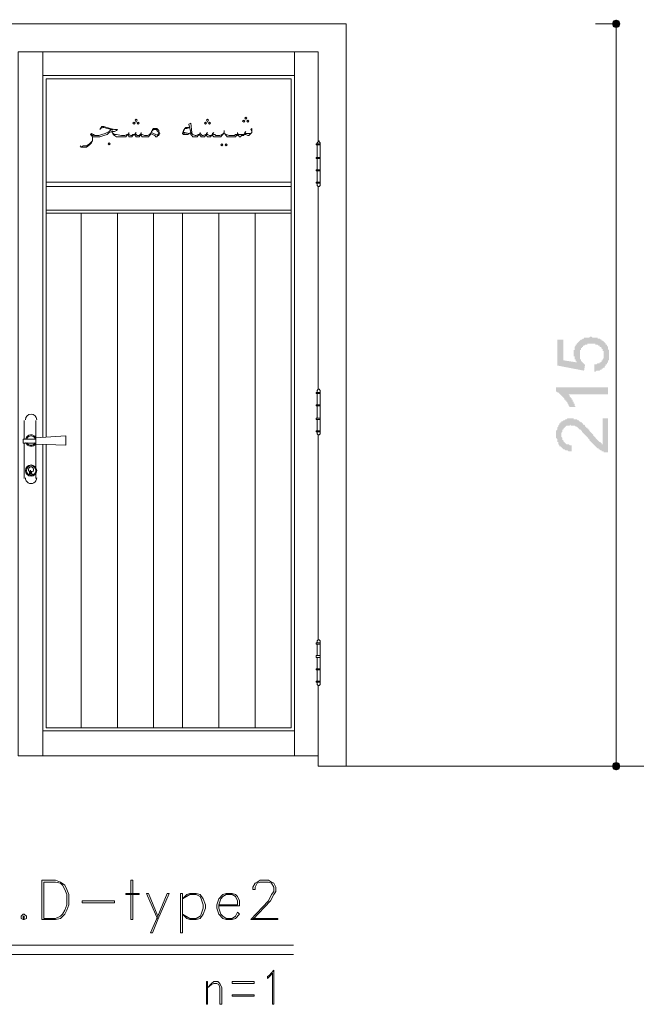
# Model space of a CAD drawing. Header units: metres. Extents: x 5.7 to 89.8, y 4 to 63.5.
# Tile 23 of 60: x 37.9 to 43.6, y 49.2 to 58.4. Entities that reach past the tile are written whole.
import ezdxf

# ---------------------------------------------------------------- set-up
doc = ezdxf.new("R2010")
doc.units = ezdxf.units.M
doc.header["$MEASUREMENT"] = 0
for name, color, linetype in [('PDF4_shib bandi', 7, 'Continuous'), ('PDF7_dim', 7, 'Continuous'), ('PDF7_Sym tip Door', 7, 'Continuous'), ('PDF7_textt', 7, 'Continuous'), ('PDF7_wall', 7, 'Continuous')]:
    doc.layers.add(name, color=color, linetype=linetype)

msp = doc.modelspace()

# ---------------------------------------------------------------- hatches: boundary and pattern name
at = {"layer": 'PDF4_shib bandi', "transparency": 33554559}
h = msp.add_hatch(color=256, dxfattribs=at)
h.paths.add_polyline_path([(43.2184, 51.177), (43.1221, 51.177), (43.2184, 51.177)], flags=0)
h.paths.add_polyline_path([(43.2184, 51.177), (43.1221, 51.177), (43.2184, 51.177)], flags=0)
h.paths.add_polyline_path([(43.2184, 51.177), (43.1221, 51.177), (43.2184, 51.177)], flags=0)
at = {"layer": 'PDF7_dim', "transparency": 33554559}
for points in [[(43.2569, 55.0873), (43.2569, 55.1547), (43.2666, 55.1547), (43.2666, 55.1547), (43.2762, 55.1547), (43.2858, 55.1643), (43.2858, 55.1643), (43.2955, 55.1643), (43.3051, 55.1643), (43.3051, 55.1739), (43.3147, 55.1739), (43.3147, 55.1739), (43.3243, 55.1836), (43.3243, 55.1836), (43.3243, 55.1932), (43.334, 55.1932), (43.334, 55.2028), (43.334, 55.2028), (43.3436, 55.2125), (43.3436, 55.2221), (43.3436, 55.2221), (43.3436, 55.2317), (43.3436, 55.2414), (43.3436, 55.2414), (43.3436, 55.2414), (43.3436, 55.251), (43.3436, 55.2606), (43.3436, 55.2606), (43.3436, 55.2702), (43.3436, 55.2799), (43.334, 55.2799), (43.334, 55.2895), (43.334, 55.2991), (43.3243, 55.2991), (43.3243, 55.3088), (43.3243, 55.3088), (43.3147, 55.3184), (43.3147, 55.3184), (43.3051, 55.3184), (43.3051, 55.328), (43.2955, 55.328), (43.2955, 55.328), (43.2858, 55.3377), (43.2858, 55.3377), (43.2762, 55.3377), (43.2666, 55.3377), (43.2666, 55.3473), (43.2569, 55.3473), (43.2473, 55.3473), (43.2473, 55.3473), (43.2377, 55.3473), (43.228, 55.3473), (43.228, 55.3473), (43.2184, 55.3473), (43.2088, 55.3473), (43.2088, 55.3473), (43.1991, 55.3473), (43.1895, 55.3473), (43.1895, 55.3377), (43.1799, 55.3377), (43.1702, 55.3377), (43.1702, 55.3377), (43.1606, 55.328), (43.1606, 55.328), (43.151, 55.328), (43.151, 55.3184), (43.151, 55.3184), (43.1414, 55.3184), (43.1414, 55.3088), (43.1317, 55.3088), (43.1317, 55.2991), (43.1317, 55.2895), (43.1221, 55.2895), (43.1221, 55.2799), (43.1221, 55.2799), (43.1221, 55.2702), (43.1221, 55.2606), (43.1221, 55.251), (43.1221, 55.251), (43.1221, 55.2414), (43.1221, 55.2414), (43.1221, 55.2317), (43.1221, 55.2221), (43.1221, 55.2221), (43.1221, 55.2125), (43.1221, 55.2028), (43.1317, 55.2028), (43.1317, 55.1932), (43.1317, 55.1932), (43.1317, 55.1836), (43.1414, 55.1836), (43.1414, 55.1739), (43.151, 55.1739), (43.151, 55.1643), (43.1606, 55.1643), (43.1606, 55.1547), (43.1702, 55.1547), (43.1606, 55.0969), (42.9102, 55.145), (42.9102, 55.3858), (42.968, 55.3858), (42.968, 55.1932), (43.0932, 55.1739), (43.0932, 55.1739), (43.0932, 55.1836), (43.0836, 55.1836), (43.0836, 55.1932), (43.0836, 55.2028), (43.0739, 55.2028), (43.0739, 55.2125), (43.0739, 55.2221), (43.0739, 55.2221), (43.0739, 55.2317), (43.0643, 55.2317), (43.0643, 55.2414), (43.0643, 55.251), (43.0643, 55.251), (43.0643, 55.2606), (43.0643, 55.2702), (43.0643, 55.2702), (43.0643, 55.2799), (43.0643, 55.2895), (43.0739, 55.2895), (43.0739, 55.2991), (43.0739, 55.3088), (43.0739, 55.3088), (43.0739, 55.3184), (43.0836, 55.328), (43.0836, 55.328), (43.0836, 55.3377), (43.0932, 55.3377), (43.0932, 55.3473), (43.0932, 55.3473), (43.1028, 55.3569), (43.1028, 55.3569), (43.1125, 55.3666), (43.1125, 55.3666), (43.1125, 55.3666), (43.1221, 55.3762), (43.1221, 55.3762), (43.1317, 55.3858), (43.1317, 55.3858), (43.1414, 55.3858), (43.151, 55.3955), (43.151, 55.3955), (43.1606, 55.3955), (43.1606, 55.4051), (43.1702, 55.4051), (43.1799, 55.4051), (43.1799, 55.4051), (43.1895, 55.4051), (43.1991, 55.4051), (43.1991, 55.4051), (43.2088, 55.4051), (43.2184, 55.4147), (43.2184, 55.4147), (43.228, 55.4147), (43.2377, 55.4051), (43.2473, 55.4051), (43.2473, 55.4051), (43.2569, 55.4051), (43.2666, 55.4051), (43.2666, 55.4051), (43.2762, 55.4051), (43.2858, 55.4051), (43.2858, 55.3955), (43.2955, 55.3955), (43.3051, 55.3955), (43.3051, 55.3955), (43.3147, 55.3858), (43.3147, 55.3858), (43.3243, 55.3858), (43.3243, 55.3762), (43.334, 55.3762), (43.334, 55.3762), (43.3436, 55.3666), (43.3436, 55.3666), (43.3532, 55.3569), (43.3532, 55.3569), (43.3629, 55.3473), (43.3629, 55.3473), (43.3629, 55.3377), (43.3725, 55.3377), (43.3725, 55.328), (43.3725, 55.328), (43.3821, 55.3184), (43.3821, 55.3088), (43.3821, 55.3088), (43.3821, 55.2991), (43.3918, 55.2895), (43.3918, 55.2895), (43.3918, 55.2799), (43.3918, 55.2702), (43.3918, 55.2702), (43.3918, 55.2606), (43.3918, 55.251), (43.3918, 55.251), (43.3918, 55.2414), (43.3918, 55.2414), (43.3918, 55.2317), (43.3918, 55.2221), (43.3918, 55.2125), (43.3918, 55.2125), (43.3918, 55.2028), (43.3918, 55.1932), (43.3821, 55.1932), (43.3821, 55.1836), (43.3821, 55.1739), (43.3821, 55.1739), (43.3725, 55.1643), (43.3725, 55.1643), (43.3725, 55.1547), (43.3629, 55.1547), (43.3629, 55.145), (43.3629, 55.145), (43.3532, 55.1354), (43.3532, 55.1354), (43.3532, 55.1258), (43.3436, 55.1258), (43.334, 55.1161), (43.334, 55.1161), (43.3243, 55.1161), (43.3243, 55.1065), (43.3147, 55.1065), (43.3147, 55.1065), (43.3051, 55.0969), (43.2955, 55.0969), (43.2955, 55.0969), (43.2858, 55.0969), (43.2762, 55.0969), (43.2762, 55.0969), (43.2666, 55.0873), (43.2569, 55.0873)], [(43.3821, 54.9428), (43.3821, 54.8754), (43.0065, 54.8754), (43.0161, 54.8754), (43.0161, 54.8754), (43.0258, 54.8657), (43.0258, 54.8657), (43.0258, 54.8561), (43.0354, 54.8465), (43.0354, 54.8465), (43.045, 54.8368), (43.045, 54.8368), (43.045, 54.8272), (43.0547, 54.8272), (43.0547, 54.8176), (43.0547, 54.8079), (43.0643, 54.8079), (43.0643, 54.7983), (43.0643, 54.7887), (43.0739, 54.7887), (43.0739, 54.7791), (43.0739, 54.7791), (43.0739, 54.7694), (43.0836, 54.7598), (43.0836, 54.7598), (43.0258, 54.7598), (43.0161, 54.7694), (43.0161, 54.7694), (43.0161, 54.7791), (43.0065, 54.7887), (43.0065, 54.7887), (43.0065, 54.7983), (42.9969, 54.8079), (42.9969, 54.8079), (42.9969, 54.8176), (42.9873, 54.8176), (42.9873, 54.8272), (42.9776, 54.8272), (42.9776, 54.8368), (42.9776, 54.8368), (42.968, 54.8465), (42.968, 54.8465), (42.9584, 54.8561), (42.9584, 54.8561), (42.9487, 54.8657), (42.9487, 54.8657), (42.9391, 54.8754), (42.9391, 54.8754), (42.9295, 54.885), (42.9295, 54.885), (42.9198, 54.8946), (42.9102, 54.8946), (42.9102, 54.8946), (42.9006, 54.9043), (42.9006, 54.9043), (42.9006, 54.9428)], [(43.334, 54.6538), (43.3821, 54.6538), (43.3821, 54.336), (43.3821, 54.336), (43.3725, 54.336), (43.3629, 54.336), (43.3629, 54.336), (43.3532, 54.336), (43.3436, 54.336), (43.3436, 54.3457), (43.3436, 54.3457), (43.334, 54.3457), (43.3243, 54.3457), (43.3243, 54.3553), (43.3147, 54.3553), (43.3147, 54.3553), (43.3051, 54.3649), (43.2955, 54.3649), (43.2955, 54.3745), (43.2858, 54.3745), (43.2858, 54.3745), (43.2762, 54.3842), (43.2762, 54.3842), (43.2762, 54.3842), (43.2666, 54.3938), (43.2666, 54.3938), (43.2569, 54.4034), (43.2569, 54.4034), (43.2473, 54.4131), (43.2473, 54.4131), (43.2377, 54.4227), (43.2377, 54.4227), (43.228, 54.4323), (43.228, 54.4323), (43.2184, 54.442), (43.2184, 54.442), (43.2088, 54.4516), (43.2088, 54.4612), (43.1991, 54.4612), (43.1991, 54.4709), (43.1895, 54.4805), (43.1895, 54.4805), (43.1799, 54.4901), (43.1702, 54.4998), (43.1702, 54.4998), (43.1606, 54.5094), (43.1606, 54.5094), (43.151, 54.519), (43.151, 54.519), (43.1414, 54.5286), (43.1414, 54.5286), (43.1414, 54.5383), (43.1317, 54.5383), (43.1317, 54.5479), (43.1221, 54.5479), (43.1221, 54.5479), (43.1125, 54.5575), (43.1125, 54.5575), (43.1125, 54.5575), (43.1028, 54.5672), (43.1028, 54.5672), (43.0932, 54.5768), (43.0836, 54.5768), (43.0836, 54.5768), (43.0739, 54.5864), (43.0643, 54.5864), (43.0643, 54.5864), (43.0547, 54.5864), (43.0547, 54.5864), (43.045, 54.5864), (43.0354, 54.5864), (43.0354, 54.5961), (43.0258, 54.5864), (43.0258, 54.5864), (43.0161, 54.5864), (43.0065, 54.5864), (43.0065, 54.5864), (42.9969, 54.5864), (42.9873, 54.5768), (42.9873, 54.5768), (42.9776, 54.5672), (42.9776, 54.5672), (42.9776, 54.5672), (42.968, 54.5575), (42.968, 54.5575), (42.968, 54.5479), (42.9584, 54.5479), (42.9584, 54.5383), (42.9584, 54.5383), (42.9584, 54.5286), (42.9487, 54.519), (42.9487, 54.519), (42.9487, 54.5094), (42.9487, 54.4998), (42.9487, 54.4901), (42.9487, 54.4901), (42.9487, 54.4805), (42.9584, 54.4709), (42.9584, 54.4709), (42.9584, 54.4612), (42.9584, 54.4516), (42.968, 54.4516), (42.968, 54.442), (42.968, 54.442), (42.9776, 54.4323), (42.9776, 54.4323), (42.9776, 54.4323), (42.9873, 54.4227), (42.9873, 54.4227), (42.9969, 54.4131), (43.0065, 54.4131), (43.0065, 54.4131), (43.0161, 54.4131), (43.0161, 54.4131), (43.0258, 54.4034), (43.0354, 54.4034), (43.045, 54.4034), (43.045, 54.4034), (43.045, 54.3457), (43.0354, 54.3457), (43.0258, 54.3457), (43.0161, 54.3457), (43.0161, 54.3457), (43.0065, 54.3553), (42.9969, 54.3553), (42.9969, 54.3553), (42.9873, 54.3553), (42.9776, 54.3649), (42.9776, 54.3649), (42.968, 54.3649), (42.968, 54.3649), (42.9584, 54.3745), (42.9584, 54.3745), (42.9487, 54.3842), (42.9487, 54.3842), (42.9391, 54.3938), (42.9391, 54.3938), (42.9295, 54.3938), (42.9295, 54.4034), (42.9295, 54.4034), (42.9198, 54.4131), (42.9198, 54.4131), (42.9198, 54.4227), (42.9198, 54.4323), (42.9102, 54.4323), (42.9102, 54.442), (42.9102, 54.4516), (42.9102, 54.4516), (42.9102, 54.4612), (42.9006, 54.4709), (42.9006, 54.4709), (42.9006, 54.4805), (42.9006, 54.4901), (42.9006, 54.4998), (42.9006, 54.4998), (42.9006, 54.5094), (42.9006, 54.519), (42.9006, 54.5286), (42.9006, 54.5286), (42.9006, 54.5383), (42.9102, 54.5479), (42.9102, 54.5479), (42.9102, 54.5575), (42.9102, 54.5672), (42.9102, 54.5672), (42.9198, 54.5768), (42.9198, 54.5768), (42.9198, 54.5864), (42.9295, 54.5961), (42.9295, 54.5961), (42.9295, 54.6057), (42.9391, 54.6057), (42.9391, 54.6153), (42.9391, 54.6153), (42.9487, 54.6153), (42.9487, 54.625), (42.9584, 54.625), (42.9584, 54.625), (42.968, 54.6346), (42.968, 54.6346), (42.9776, 54.6346), (42.9873, 54.6442), (42.9873, 54.6442), (42.9969, 54.6442), (42.9969, 54.6442), (43.0065, 54.6538), (43.0161, 54.6538), (43.0161, 54.6538), (43.0258, 54.6538), (43.0354, 54.6538), (43.0354, 54.6538), (43.045, 54.6538), (43.045, 54.6538), (43.0547, 54.6538), (43.0643, 54.6538), (43.0643, 54.6442), (43.0739, 54.6442), (43.0836, 54.6442), (43.0836, 54.6442), (43.0932, 54.6442), (43.1028, 54.6346), (43.1028, 54.6346), (43.1125, 54.6346), (43.1125, 54.625), (43.1221, 54.625), (43.1221, 54.625), (43.1317, 54.6153), (43.1414, 54.6153), (43.1414, 54.6057), (43.151, 54.6057), (43.151, 54.6057), (43.151, 54.5961), (43.1606, 54.5961), (43.1606, 54.5961), (43.1702, 54.5864), (43.1702, 54.5864), (43.1702, 54.5768), (43.1799, 54.5768), (43.1799, 54.5672), (43.1895, 54.5672), (43.1895, 54.5575), (43.1991, 54.5575), (43.1991, 54.5479), (43.2088, 54.5479), (43.2088, 54.5383), (43.2184, 54.5286), (43.2184, 54.5286), (43.228, 54.519), (43.2377, 54.5094), (43.2377, 54.5094), (43.2473, 54.4998), (43.2473, 54.4901), (43.2569, 54.4901), (43.2569, 54.4805), (43.2666, 54.4805), (43.2666, 54.4709), (43.2762, 54.4612), (43.2762, 54.4612), (43.2858, 54.4516), (43.2858, 54.4516), (43.2858, 54.4516), (43.2955, 54.442), (43.2955, 54.442), (43.2955, 54.442), (43.3051, 54.4323), (43.3051, 54.4323), (43.3147, 54.4323), (43.3147, 54.4227), (43.3243, 54.4227), (43.3243, 54.4131), (43.334, 54.4131)]]:
    msp.add_hatch(color=256, dxfattribs=at).paths.add_polyline_path(points)

# ---------------------------------------------------------------- linework, layer by layer
at = {"layer": 'PDF7_dim', "lineweight": 20}
for points in [[(43.4399, 58.3233), (43.2666, 58.3233)], [(43.4592, 58.2848), (43.4592, 58.2463), (43.4592, 51.5044), (43.4592, 51.4563)], [(43.4592, 51.4178), (43.2666, 51.4178)]]:
    msp.add_lwpolyline(points, dxfattribs=at)
at = {"layer": 'PDF7_dim', "transparency": 33554559}
for points in [[(43.4303, 58.3522), (43.4592, 58.3233), (43.4207, 58.3233)], [(43.4592, 58.3619), (43.4303, 58.3522), (43.4592, 58.3233)], [(43.4881, 58.3522), (43.4592, 58.3233), (43.4592, 58.3619)], [(43.4977, 58.3233), (43.4881, 58.3522), (43.4592, 58.3233)], [(43.4592, 58.3233), (43.4207, 58.3233), (43.4303, 58.2944)], [(43.4303, 58.2944), (43.4592, 58.2848), (43.4592, 58.3233)], [(43.4592, 58.2848), (43.4592, 58.3233), (43.4881, 58.2944)], [(43.4592, 58.3233), (43.4881, 58.2944), (43.4977, 58.3233)], [(43.4592, 51.4178), (43.4303, 51.4467), (43.4207, 51.4178)], [(43.4207, 51.4178), (43.4303, 51.3889), (43.4592, 51.4178)], [(43.4592, 51.4563), (43.4592, 51.4178), (43.4303, 51.4467)], [(43.4303, 51.3889), (43.4592, 51.4178), (43.4592, 51.3792)], [(43.4881, 51.4467), (43.4592, 51.4563), (43.4592, 51.4178)], [(43.4592, 51.4178), (43.4977, 51.4178), (43.4881, 51.4467)], [(43.4592, 51.3792), (43.4881, 51.3889), (43.4592, 51.4178)], [(43.4881, 51.3889), (43.4592, 51.4178), (43.4977, 51.4178)]]:
    msp.add_solid(points, dxfattribs=at)
at = {"layer": 'PDF7_Sym tip Door', "lineweight": 18}
for points in [[(35.0704, 52.169), (35.0704, 51.4178), (34.8393, 51.4178), (34.8393, 58.3233), (37.796, 58.3233), (40.9454, 58.3233), (40.9454, 51.4178), (40.6854, 51.4178), (40.6854, 52.169)], [(40.6854, 57.235), (40.6854, 58.0633), (37.8924, 58.0633), (37.8924, 51.5141), (40.6854, 51.5141)], [(38.1235, 58.0633), (38.1235, 54.4805)], [(40.4639, 51.5141), (40.4639, 58.0633)], [(40.4639, 57.8418), (38.1235, 57.8418)], [(38.1524, 54.4131), (38.1524, 51.7741), (40.435, 51.7741), (40.435, 57.8129), (38.1524, 57.8129), (38.1524, 54.4805)], [(40.6758, 57.2061), (40.6758, 57.2157), (40.6854, 57.2254), (40.6854, 57.235), (40.695, 57.235), (40.695, 57.2254), (40.7047, 57.2157), (40.7047, 57.2061)], [(40.435, 56.8498), (38.1524, 56.8498)], [(40.435, 56.8112), (38.1524, 56.8112)], [(40.6758, 56.8401), (40.6758, 56.8209), (40.6854, 56.8112), (40.695, 56.8112), (40.7047, 56.8209), (40.7047, 56.8401)], [(40.6854, 54.9235), (40.6854, 56.8112)], [(40.435, 56.5897), (38.1524, 56.5897)], [(40.435, 56.5608), (38.1524, 56.5608)], [(38.4799, 56.5608), (38.4799, 51.7741)], [(38.8169, 56.5608), (38.8169, 51.7741)], [(39.154, 56.5608), (39.154, 51.7741)], [(39.4237, 56.5608), (39.4237, 51.7741)], [(39.7608, 56.5608), (39.7608, 51.7741)], [(40.0979, 56.5608), (40.0979, 51.7741)], [(40.6758, 54.8946), (40.6758, 54.9139), (40.6854, 54.9235), (40.695, 54.9235), (40.7047, 54.9139), (40.7047, 54.8946)], [(37.9501, 54.4612), (37.9501, 54.6346)], [(38.0561, 54.6346), (38.0561, 54.4709)], [(40.6758, 54.5286), (40.6758, 54.5094), (40.6854, 54.4998), (40.695, 54.4998), (40.7047, 54.5094), (40.7047, 54.5286)], [(40.6854, 52.5928), (40.6854, 54.4998)], [(38.0561, 54.4227), (37.9983, 54.4227), (37.9405, 54.4227), (37.9405, 54.4612), (37.9983, 54.4612), (38.0561, 54.4612)], [(37.9501, 54.0952), (37.9501, 54.4227)], [(38.0561, 54.4131), (38.0561, 54.0952)], [(38.1235, 54.4131), (38.1235, 51.5141)], [(37.9983, 54.1627), (37.9983, 54.1338)], [(38.0079, 54.1723), (38.0079, 54.1338), (38.0079, 54.1723)], [(38.0176, 54.1627), (38.0176, 54.1338)], [(40.6758, 52.5639), (40.6758, 52.5831), (40.6854, 52.5928), (40.695, 52.5928), (40.7047, 52.5831), (40.7047, 52.5639)], [(40.6758, 52.1979), (40.6758, 52.1786), (40.6854, 52.169), (40.695, 52.169), (40.7047, 52.1786), (40.7047, 52.1979)], [(38.1235, 51.7452), (40.4639, 51.7452)]]:
    msp.add_lwpolyline(points, dxfattribs=at)
for points in [[(40.7047, 57.1965), (40.6661, 57.1965), (40.6661, 57.2061), (40.7047, 57.2061)], [(40.6758, 57.0809), (40.7047, 57.0809), (40.7047, 57.1965), (40.6758, 57.1965)], [(40.7047, 57.0713), (40.6661, 57.0713), (40.6661, 57.0809), (40.7047, 57.0809)], [(40.6758, 56.9653), (40.7047, 56.9653), (40.7047, 57.0713), (40.6758, 57.0713)], [(40.7047, 56.9557), (40.6661, 56.9557), (40.6661, 56.9653), (40.7047, 56.9653)], [(40.6758, 56.8498), (40.7047, 56.8498), (40.7047, 56.9557), (40.6758, 56.9557)], [(40.7047, 56.8401), (40.6661, 56.8401), (40.6661, 56.8498), (40.7047, 56.8498)], [(40.7047, 54.885), (40.6661, 54.885), (40.6661, 54.8946), (40.7047, 54.8946)], [(40.6758, 54.7791), (40.7047, 54.7791), (40.7047, 54.885), (40.6758, 54.885)], [(40.7047, 54.7694), (40.6661, 54.7694), (40.6661, 54.7791), (40.7047, 54.7791)], [(40.6758, 54.6538), (40.7047, 54.6538), (40.7047, 54.7694), (40.6758, 54.7694)], [(40.7047, 54.6442), (40.6661, 54.6442), (40.6661, 54.6538), (40.7047, 54.6538)], [(40.6758, 54.5383), (40.7047, 54.5383), (40.7047, 54.6442), (40.6758, 54.6442)], [(40.7047, 54.5286), (40.6661, 54.5286), (40.6661, 54.5383), (40.7047, 54.5383)], [(38.0561, 54.4131), (38.3354, 54.4034), (38.3354, 54.4901), (38.0561, 54.4709), (38.0561, 54.442)], [(40.7047, 52.5542), (40.6661, 52.5542), (40.6661, 52.5639), (40.7047, 52.5639)], [(40.6758, 52.4483), (40.7047, 52.4483), (40.7047, 52.5542), (40.6758, 52.5542)], [(40.7047, 52.429), (40.6661, 52.429), (40.6661, 52.4483), (40.7047, 52.4483)], [(40.6758, 52.3231), (40.7047, 52.3231), (40.7047, 52.429), (40.6758, 52.429)], [(40.7047, 52.3135), (40.6661, 52.3135), (40.6661, 52.3231), (40.7047, 52.3231)], [(40.6758, 52.2075), (40.7047, 52.2075), (40.7047, 52.3135), (40.6758, 52.3135)], [(40.7047, 52.1979), (40.6661, 52.1979), (40.6661, 52.2075), (40.7047, 52.2075)]]:
    msp.add_lwpolyline(points, close=True, dxfattribs=at)
at = {"layer": 'PDF7_Sym tip Door', "lineweight": 9}
for points in [[(38.1139, 49.9923), (38.2391, 49.9923), (38.2872, 50.002), (38.3258, 50.0405), (38.345, 50.079), (38.3643, 50.1272), (38.3643, 50.2235), (38.345, 50.2717), (38.3258, 50.3102), (38.2872, 50.3391), (38.2391, 50.3583), (38.1139, 50.3583)], [(38.1331, 50.002), (38.2391, 50.002), (38.2872, 50.0212), (38.3065, 50.0405), (38.3258, 50.079), (38.345, 50.1272), (38.345, 50.2235), (38.3258, 50.2717), (38.3065, 50.3102), (38.2872, 50.3294), (38.2391, 50.3391), (38.1331, 50.3391)], [(38.9614, 49.9923), (38.9614, 50.3583), (38.9422, 50.3583), (38.9422, 49.9923)], [(39.0192, 50.2235), (38.894, 50.2235), (38.894, 50.2331), (39.0192, 50.2331)], [(39.1251, 49.8671), (39.1444, 49.8671), (39.1926, 49.9923), (39.2985, 50.2331), (39.2792, 50.2331), (39.1926, 50.0212)], [(39.4237, 49.8671), (39.4237, 50.2331), (39.4044, 50.2331), (39.4044, 49.8671)], [(39.4237, 50.0405), (39.4911, 50.002), (39.5489, 50.002), (39.5874, 50.0212), (39.5971, 50.0405), (39.6163, 50.0983), (39.6163, 50.1272), (39.5971, 50.185), (39.5874, 50.2042), (39.5489, 50.2235), (39.4911, 50.2235), (39.4237, 50.185), (39.4622, 50.2235), (39.4911, 50.2331), (39.5489, 50.2331), (39.5874, 50.2235), (39.6163, 50.185), (39.6356, 50.1272), (39.6356, 50.0983), (39.6163, 50.0405), (39.5874, 50.002), (39.5489, 49.9923), (39.4911, 49.9923), (39.4622, 50.002)], [(38.7881, 50.1464), (38.4895, 50.1464), (38.4895, 50.1657), (38.7881, 50.1657)], [(37.9405, 50.0405), (37.9212, 50.0212), (37.9212, 50.002), (37.9405, 49.9923), (37.9501, 49.9923), (37.9694, 50.002), (37.9694, 50.0212), (37.9501, 50.0405)], [(37.9405, 50.0212), (37.9405, 50.002), (37.9501, 50.002), (37.9501, 50.0212)], [(40.2713, 49.2026), (40.2616, 49.2026), (40.2616, 49.4915), (40.2327, 49.4626), (40.2135, 49.4434), (40.2135, 49.4626), (40.2327, 49.4723), (40.2713, 49.5204)], [(39.6549, 49.2026), (39.6549, 49.4145), (39.6452, 49.4145), (39.6452, 49.2026)], [(39.7897, 49.2026), (39.7704, 49.2026), (39.7704, 49.3567), (39.7608, 49.3856), (39.7415, 49.3952), (39.7126, 49.3952), (39.6934, 49.3856), (39.6549, 49.3567), (39.6934, 49.3952), (39.7126, 49.4145), (39.7512, 49.4145), (39.7704, 49.3952), (39.7897, 49.3567)], [(40.0883, 49.3952), (39.886, 49.3952), (39.886, 49.4145), (40.0883, 49.4145)], [(40.0883, 49.2796), (39.886, 49.2796), (39.886, 49.2893), (40.0883, 49.2893)]]:
    msp.add_lwpolyline(points, close=True, dxfattribs=at)
for points in [[(40.0786, 50.002), (40.3098, 50.002), (40.3098, 49.9923), (40.0594, 49.9923), (40.2231, 50.1657), (40.252, 50.2235), (40.2713, 50.2524), (40.2713, 50.2909), (40.252, 50.3294), (40.2231, 50.3391), (40.1461, 50.3391), (40.1172, 50.3294), (40.0979, 50.2909), (40.0979, 50.2717), (40.0786, 50.2717), (40.0786, 50.2909), (40.0979, 50.3294), (40.1172, 50.3391), (40.1461, 50.3583), (40.2231, 50.3583), (40.252, 50.3391), (40.2713, 50.3294), (40.2905, 50.2909), (40.2905, 50.2524), (40.2713, 50.2235), (40.2424, 50.1657), (40.0786, 49.9923)], [(39.1926, 49.9923), (39.0866, 50.2331), (39.1059, 50.2331), (39.1926, 50.0212)], [(39.7608, 50.1176), (39.9534, 50.1176), (39.9534, 50.1657), (39.9342, 50.2042), (39.9149, 50.2235), (39.886, 50.2331), (39.8282, 50.2331), (39.7993, 50.2235), (39.7608, 50.185), (39.7415, 50.1272), (39.7415, 50.0983), (39.7608, 50.0405), (39.7993, 50.002), (39.8282, 49.9923), (39.886, 49.9923), (39.9149, 50.002), (39.9534, 50.0405), (39.9342, 50.0598), (39.9149, 50.0212), (39.886, 50.002), (39.8282, 50.002), (39.7993, 50.0212), (39.7801, 50.0405), (39.7608, 50.0983), (39.7608, 50.1272), (39.7801, 50.185), (39.7993, 50.2042), (39.8282, 50.2235), (39.886, 50.2235), (39.9149, 50.2042), (39.9342, 50.1657), (39.9342, 50.1272), (39.7608, 50.1272)], [(36.2647, 49.7516), (40.4543, 49.7516)], [(36.2647, 49.6649), (40.4543, 49.6649)]]:
    msp.add_lwpolyline(points, dxfattribs=at)
at = {"layer": 'PDF7_Sym tip Door', "lineweight": 18}
for radius in [0.053, 0.0433]:
    msp.add_circle((38.0127, 54.1675), radius, dxfattribs=at)
for centre, radius, start, end in [((38.0127, 54.6394), 0.053, 0.00547, 179.99996), ((38.0127, 54.4468), 0.053, 32.00302, 160.75737), ((38.0127, 54.4468), 0.053, 199.24257, 328.12877), ((38.0127, 54.4468), 0.0433, 27.0812, 152.92423), ((38.0127, 54.4468), 0.0433, 207.07584, 332.92416), ((38.0127, 54.1771), 0.0241, 303.74988, 236.25012), ((38.0127, 54.1386), 0.0144, 179.99986, 0.00014), ((38.0127, 54.1001), 0.053, 179.99995, 0.00005)]:
    msp.add_arc(centre, radius, start, end, dxfattribs=at)
at = {"layer": 'PDF7_textt', "lineweight": 20}
for points in [[(38.9903, 57.4084), (38.9999, 57.4276), (38.9903, 57.4373), (38.9807, 57.4276)], [(39.6549, 57.4084), (39.6645, 57.4276), (39.6549, 57.4373), (39.6452, 57.4276)], [(40.0112, 57.4373), (40.0208, 57.4469), (40.0112, 57.4565), (40.0016, 57.4469)], [(38.971, 57.3891), (38.9807, 57.3987), (38.971, 57.4084), (38.9614, 57.3987)], [(39.0096, 57.3891), (39.0192, 57.3987), (39.0096, 57.4084), (38.9999, 57.3987)], [(39.1251, 57.3024), (39.1348, 57.3217), (39.1444, 57.341), (39.154, 57.3506), (39.1637, 57.3506), (39.1733, 57.3506), (39.1829, 57.3506), (39.2022, 57.3313), (39.2022, 57.3217), (39.2118, 57.3024), (39.2022, 57.2928), (39.2022, 57.2832), (39.1926, 57.2832), (39.1829, 57.2735), (39.1733, 57.2735), (39.1637, 57.2832), (39.1444, 57.2928)], [(39.5008, 57.3121), (39.4719, 57.2928), (39.4333, 57.2928), (39.4237, 57.3024), (39.4333, 57.3313), (39.443, 57.3506), (39.4526, 57.3602), (39.4622, 57.3602), (39.4911, 57.3602), (39.4622, 57.3506), (39.443, 57.3506), (39.4333, 57.3217), (39.4333, 57.3121), (39.443, 57.3121), (39.4815, 57.3024)], [(39.6356, 57.3891), (39.6452, 57.3987), (39.6356, 57.4084), (39.626, 57.3987)], [(39.6741, 57.3891), (39.6838, 57.3987), (39.6741, 57.4084), (39.6645, 57.3987)], [(39.992, 57.4084), (40.0016, 57.418), (39.992, 57.4276), (39.9823, 57.418)], [(40.0305, 57.4084), (40.0401, 57.418), (40.0305, 57.4276), (40.0208, 57.418)], [(38.7399, 57.1965), (38.7495, 57.2061), (38.7399, 57.2157), (38.7303, 57.2061)], [(39.7897, 57.2061), (39.7993, 57.1965), (39.7897, 57.1869), (39.7801, 57.1965)], [(39.8282, 57.2061), (39.8379, 57.1965), (39.8282, 57.1869), (39.8186, 57.1965)]]:
    msp.add_lwpolyline(points, close=True, dxfattribs=at)
for points in [[(38.6532, 57.341), (38.6725, 57.3698), (38.6821, 57.3698), (38.6917, 57.3698), (38.7495, 57.3506), (38.7881, 57.341), (38.8169, 57.341), (38.8073, 57.3313), (38.7881, 57.3217), (38.7688, 57.3217), (38.7399, 57.3121), (38.7206, 57.2928), (38.6917, 57.2832), (38.6532, 57.2735), (38.6051, 57.2735), (38.5954, 57.2735), (38.5858, 57.2735), (38.5858, 57.2639), (38.5858, 57.235), (38.5762, 57.2157), (38.5569, 57.1965), (38.528, 57.1772), (38.5087, 57.1772), (38.4799, 57.1772), (38.4702, 57.1869)], [(38.5858, 57.2639), (38.5858, 57.2735), (38.5762, 57.2832), (38.5665, 57.2928), (38.5762, 57.3024), (38.5954, 57.2928), (38.6051, 57.2832), (38.6436, 57.2832), (38.6725, 57.2928), (38.7014, 57.3024), (38.7399, 57.3217), (38.7592, 57.341), (38.7784, 57.341), (38.7592, 57.341), (38.6917, 57.3602), (38.6821, 57.3602), (38.6628, 57.3506)], [(39.1348, 57.3217), (39.154, 57.341), (39.1637, 57.341), (39.1733, 57.341), (39.1829, 57.341), (39.1829, 57.3313), (39.1926, 57.3217), (39.2022, 57.3024), (39.1926, 57.2928), (39.1926, 57.2832), (39.1733, 57.2928), (39.154, 57.3024), (39.1348, 57.3121), (39.1251, 57.3024), (39.1155, 57.2928), (39.0963, 57.2832), (39.077, 57.2832), (39.0674, 57.2832), (39.0481, 57.2928), (39.0385, 57.2928), (39.0385, 57.3024), (39.0288, 57.2928), (39.0192, 57.2832), (38.9999, 57.2832), (38.9903, 57.2928), (38.9807, 57.3024), (38.9807, 57.2928), (38.9614, 57.2928), (38.9518, 57.2832), (38.9422, 57.2832), (38.9229, 57.2928), (38.9229, 57.3024), (38.9133, 57.2928), (38.9036, 57.2928), (38.8844, 57.2832), (38.8747, 57.2832), (38.8555, 57.2832), (38.8073, 57.2928), (38.7881, 57.2928), (38.7784, 57.3024), (38.7688, 57.3121)], [(40.069, 57.3217), (40.0594, 57.341), (40.069, 57.3506), (40.069, 57.3313), (40.069, 57.3217), (40.069, 57.3121), (40.0594, 57.3024), (40.0497, 57.2928), (40.0401, 57.2832), (40.0305, 57.2832), (40.0112, 57.2928), (40.0016, 57.2928), (40.0016, 57.3024), (39.992, 57.2832), (39.9727, 57.2832), (39.9631, 57.2735), (39.9534, 57.2735), (39.9438, 57.2832), (39.9342, 57.2832), (39.9342, 57.2928), (39.9245, 57.2832), (39.9149, 57.2735), (39.8956, 57.2735), (39.8764, 57.2735), (39.8571, 57.2735), (39.8379, 57.2735), (39.8282, 57.2832), (39.8186, 57.2928), (39.809, 57.3121), (39.809, 57.3313), (39.809, 57.3121), (39.7993, 57.2928), (39.7897, 57.2832), (39.7801, 57.2735), (39.7608, 57.2735), (39.7415, 57.2735), (39.7319, 57.2735), (39.7126, 57.2735), (39.703, 57.2832), (39.703, 57.2928), (39.6934, 57.2832), (39.6838, 57.2735), (39.6741, 57.2735), (39.6645, 57.2735), (39.6549, 57.2735), (39.6452, 57.2832), (39.6452, 57.2928), (39.6356, 57.2832), (39.626, 57.2735), (39.6067, 57.2735), (39.5971, 57.2735), (39.5874, 57.2832), (39.5778, 57.2928), (39.5682, 57.2832), (39.5585, 57.2735), (39.5489, 57.2735), (39.5393, 57.2735), (39.52, 57.2735), (39.5104, 57.2832), (39.5008, 57.2928), (39.5008, 57.3121), (39.4815, 57.3891), (39.5008, 57.3987), (39.5104, 57.3121), (39.5104, 57.3024), (39.52, 57.2928), (39.5393, 57.2832), (39.5489, 57.2832), (39.5682, 57.2928), (39.5778, 57.2928), (39.5874, 57.3024), (39.5971, 57.2928), (39.6067, 57.2832), (39.6163, 57.2832), (39.6356, 57.2928), (39.6452, 57.2928), (39.6452, 57.3024), (39.6549, 57.2928), (39.6741, 57.2832), (39.6838, 57.2832), (39.703, 57.2928), (39.703, 57.3024), (39.7126, 57.2928), (39.7223, 57.2928), (39.7319, 57.2832), (39.7415, 57.2832), (39.7704, 57.2832), (39.7897, 57.2928), (39.7993, 57.2928), (39.7993, 57.3024)], [(38.5954, 57.2832), (38.5858, 57.2832), (38.5762, 57.2928)], [(39.1251, 57.3024), (39.1251, 57.2928), (39.1155, 57.2832), (39.1059, 57.2735), (39.0866, 57.2735), (39.077, 57.2735), (39.0674, 57.2735), (39.0481, 57.2735), (39.0385, 57.2832), (39.0288, 57.2928), (39.0288, 57.2832), (39.0192, 57.2735), (39.0096, 57.2735), (38.9999, 57.2735), (38.9903, 57.2735), (38.9807, 57.2832), (38.9807, 57.2928), (38.9614, 57.2832), (38.9518, 57.2735), (38.9422, 57.2735), (38.9325, 57.2735), (38.9229, 57.2735), (38.9229, 57.2832), (38.9133, 57.2928), (38.9036, 57.2832), (38.894, 57.2735), (38.8844, 57.2735), (38.8747, 57.2735), (38.8362, 57.2735), (38.8073, 57.2735), (38.7881, 57.2832), (38.7784, 57.2928), (38.7688, 57.3121), (38.7688, 57.3313)], [(38.9229, 57.3121), (38.9229, 57.3024)], [(38.9903, 57.3121), (38.9807, 57.3024)], [(39.0385, 57.3121), (39.0385, 57.3024)], [(39.4719, 57.2928), (39.4333, 57.3024)], [(39.5874, 57.3121), (39.5874, 57.3024)], [(39.6549, 57.3121), (39.6452, 57.3024)], [(39.7126, 57.3121), (39.703, 57.3024)], [(39.8186, 57.3024), (39.8186, 57.2928), (39.8282, 57.2928), (39.8571, 57.2832), (39.8764, 57.2832), (39.9053, 57.2832), (39.9149, 57.2928), (39.9342, 57.2928), (39.9342, 57.3024), (39.9438, 57.2928), (39.9534, 57.2928), (39.9727, 57.2928), (39.992, 57.2928), (40.0016, 57.3024), (40.0016, 57.3121), (40.0112, 57.3024), (40.0208, 57.3024), (40.0401, 57.3024), (40.0594, 57.3024), (40.069, 57.3121)], [(39.9342, 57.3121), (39.9342, 57.3024)], [(40.0112, 57.3217), (40.0016, 57.3121)], [(38.4799, 57.1772), (38.4991, 57.1869), (38.528, 57.1869), (38.5569, 57.2061), (38.5762, 57.2254), (38.5858, 57.235)]]:
    msp.add_lwpolyline(points, dxfattribs=at)
at = {"layer": 'PDF7_wall', "lineweight": 18}
msp.add_lwpolyline([(44.3645, 51.4178), (40.9454, 51.4178)], dxfattribs=at)

doc.saveas('drawing.dxf')
